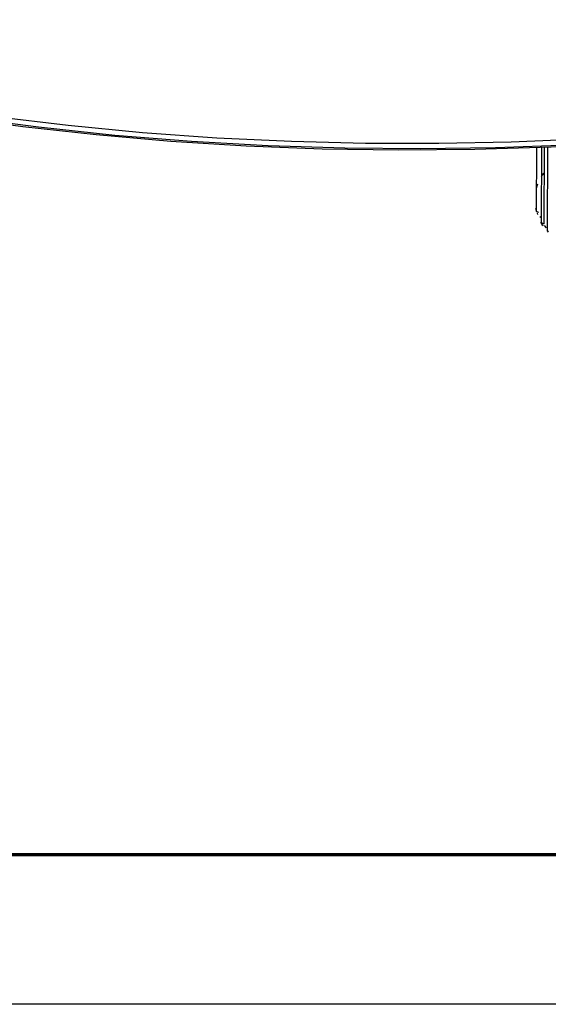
# Model space of a CAD drawing. Header units: millimetres. Extents: x 129 to 629, y 1269 to 1769.
# Tile 2 of 87: x 207 to 227, y 1269 to 1306. Entities that reach past the tile are written whole.
import ezdxf

# ---------------------------------------------------------------- set-up
doc = ezdxf.new("R2010")
doc.units = ezdxf.units.MM
doc.layers.add('ROXX_B.FLEX mini', color=7, linetype='Continuous', true_color=0x000000)

msp = doc.modelspace()

# ---------------------------------------------------------------- linework, layer by layer
at = {"layer": 'ROXX_B.FLEX mini'}
msp.add_lwpolyline([(628.644, 1269.243), (128.644, 1269.243), (128.644, 1769.243), (628.644, 1769.243)], close=True, dxfattribs=at)
at = {"layer": 'ROXX_B.FLEX mini', "color": 250, "lineweight": 70, "true_color": 0x1a171b}
msp.add_lwpolyline([(623.004, 1274.882), (134.283, 1274.882), (134.283, 1763.604), (623.004, 1763.604)], close=True, dxfattribs=at)
at = {"layer": 'ROXX_B.FLEX mini', "color": 18, "lineweight": -3, "true_color": 0x000000}
for points in [[(205.683, 1302.721), (208.453, 1302.389), (211.248, 1302.123), (214.055, 1301.923), (216.861, 1301.788), (219.653, 1301.718), (222.419, 1301.711), (225.148, 1301.765), (227.83, 1301.877), (230.455, 1302.044), (233.015, 1302.263), (235.502, 1302.531), (237.91, 1302.843), (241.375, 1303.39), (243.098, 1303.707), (244.808, 1304.054), (246.502, 1304.43), (248.176, 1304.836), (249.825, 1305.271), (251.446, 1305.735)], [(204.494, 1302.702), (207.333, 1302.327), (210.205, 1302.023), (213.096, 1301.79), (215.99, 1301.627), (218.874, 1301.535), (221.734, 1301.51), (224.557, 1301.552), (227.331, 1301.656), (230.046, 1301.821), (232.692, 1302.041), (235.261, 1302.315), (237.746, 1302.636), (240.93, 1303.135), (244.089, 1303.734), (245.65, 1304.071), (247.196, 1304.433), (248.723, 1304.821), (250.227, 1305.233)], [(226.101, 1299.146), (226.11, 1301.542)], [(226.294, 1298.709), (226.306, 1301.55)], [(226.386, 1298.676), (226.398, 1301.57)], [(226.514, 1301.559), (226.5, 1298.415)], [(226.367, 1300.588), (226.324, 1300.524), (226.304, 1300.491), (226.284, 1300.459)], [(226.182, 1299.107), (226.179, 1299.107), (226.175, 1299.108), (226.172, 1299.108), (226.168, 1299.109), (226.165, 1299.109), (226.161, 1299.11), (226.158, 1299.111), (226.154, 1299.112), (226.151, 1299.113), (226.148, 1299.114), (226.144, 1299.115), (226.141, 1299.116), (226.138, 1299.117), (226.135, 1299.118), (226.132, 1299.12), (226.129, 1299.121), (226.127, 1299.122), (226.124, 1299.124), (226.121, 1299.125), (226.119, 1299.127), (226.117, 1299.128), (226.116, 1299.129), (226.114, 1299.13), (226.113, 1299.131), (226.112, 1299.131), (226.111, 1299.132), (226.11, 1299.133), (226.11, 1299.134), (226.109, 1299.135), (226.108, 1299.135), (226.107, 1299.136), (226.106, 1299.137), (226.106, 1299.138), (226.105, 1299.139), (226.104, 1299.14), (226.104, 1299.14), (226.104, 1299.14), (226.103, 1299.141), (226.103, 1299.141), (226.103, 1299.142), (226.103, 1299.142), (226.102, 1299.143), (226.102, 1299.143), (226.102, 1299.143), (226.102, 1299.144), (226.102, 1299.144), (226.101, 1299.145), (226.101, 1299.145), (226.101, 1299.146), (226.101, 1299.146), (226.101, 1299.146)], [(226.386, 1298.676), (226.382, 1298.676), (226.379, 1298.676), (226.375, 1298.676), (226.371, 1298.677), (226.368, 1298.677), (226.364, 1298.677), (226.361, 1298.678), (226.357, 1298.679), (226.353, 1298.679), (226.35, 1298.68), (226.346, 1298.681), (226.343, 1298.682), (226.339, 1298.683), (226.336, 1298.684), (226.333, 1298.685), (226.33, 1298.686), (226.327, 1298.687), (226.323, 1298.688), (226.321, 1298.69), (226.318, 1298.691), (226.315, 1298.692), (226.312, 1298.694), (226.31, 1298.695), (226.309, 1298.696), (226.307, 1298.697), (226.306, 1298.697), (226.305, 1298.698), (226.304, 1298.699), (226.303, 1298.7), (226.302, 1298.7), (226.301, 1298.701), (226.3, 1298.702), (226.299, 1298.703), (226.299, 1298.704), (226.298, 1298.704), (226.297, 1298.705), (226.296, 1298.706), (226.296, 1298.706), (226.296, 1298.707), (226.295, 1298.707), (226.295, 1298.708), (226.295, 1298.708), (226.294, 1298.709), (226.294, 1298.709), (226.294, 1298.709)], [(226.483, 1298.52), (226.406, 1298.616)], [(226.5, 1298.415), (226.543, 1298.364)]]:
    msp.add_lwpolyline(points, dxfattribs=at)
at = {"layer": 'ROXX_B.FLEX mini', "color": 18, "true_color": 0x000000}
for points in [[(250.401, 1305.201), (248.468, 1304.676), (246.474, 1304.186), (244.422, 1303.732), (242.314, 1303.316), (240.155, 1302.938), (237.947, 1302.6), (235.17, 1302.241), (232.356, 1301.948), (229.513, 1301.723), (226.651, 1301.565), (223.776, 1301.474), (220.897, 1301.451), (218.023, 1301.495), (215.161, 1301.606), (212.32, 1301.783), (209.507, 1302.027), (206.732, 1302.336), (204.001, 1302.709)], [(250.401, 1305.201), (248.468, 1304.676), (246.474, 1304.186), (244.422, 1303.732), (242.314, 1303.316), (240.155, 1302.938), (237.947, 1302.6), (235.17, 1302.241), (232.356, 1301.948), (229.513, 1301.723), (226.651, 1301.565), (223.776, 1301.474), (220.897, 1301.451), (218.023, 1301.495), (215.161, 1301.606), (212.32, 1301.783), (209.507, 1302.027), (206.732, 1302.336), (204.001, 1302.709)], [(226.141, 1300.164), (226.129, 1300.13), (226.118, 1300.097), (226.107, 1300.063), (226.097, 1300.03)], [(226.141, 1300.164), (226.129, 1300.13), (226.118, 1300.097), (226.107, 1300.063), (226.097, 1300.03)], [(226.067, 1299.283), (226.074, 1299.249), (226.082, 1299.215), (226.091, 1299.181), (226.101, 1299.146)], [(226.067, 1299.283), (226.074, 1299.249), (226.082, 1299.215), (226.091, 1299.181), (226.101, 1299.146)], [(226.156, 1299.026), (226.142, 1299.075)], [(226.156, 1299.026), (226.142, 1299.075)], [(226.267, 1298.91), (226.236, 1298.945)], [(226.267, 1298.91), (226.236, 1298.945)], [(226.349, 1298.593), (226.328, 1298.628), (226.309, 1298.663), (226.29, 1298.698), (226.272, 1298.734)], [(226.349, 1298.593), (226.328, 1298.628), (226.309, 1298.663), (226.29, 1298.698), (226.272, 1298.734)], [(226.541, 1298.403), (226.543, 1298.406), (226.544, 1298.409), (226.546, 1298.412), (226.546, 1298.414), (226.547, 1298.415)], [(226.541, 1298.403), (226.543, 1298.406), (226.544, 1298.409), (226.546, 1298.412), (226.546, 1298.414), (226.547, 1298.415)]]:
    msp.add_lwpolyline(points, dxfattribs=at)

doc.saveas('drawing.dxf')
